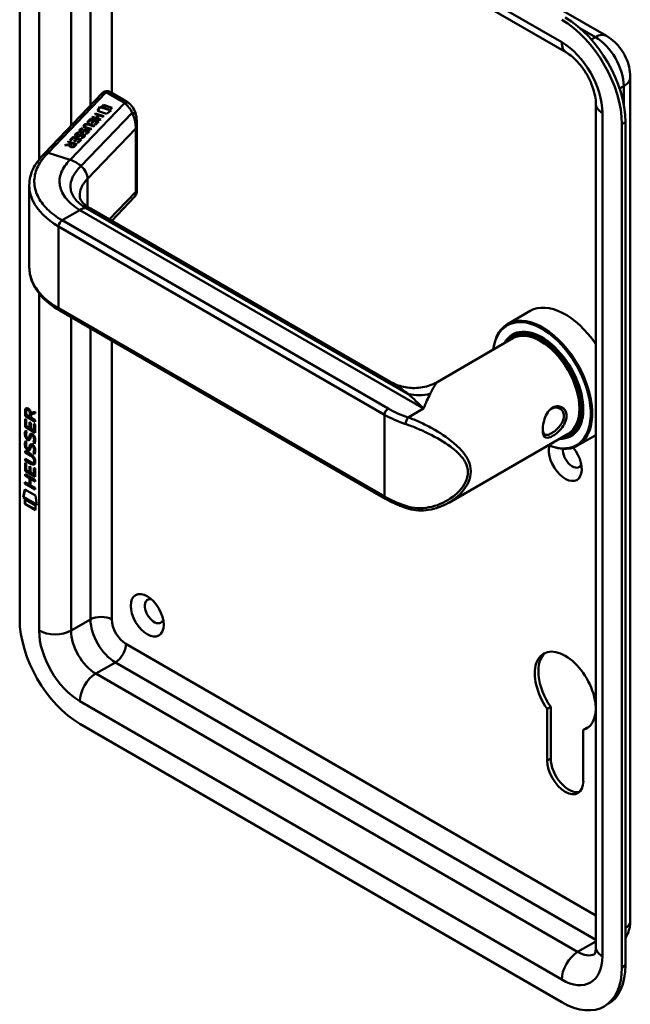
# Model space of a CAD drawing. Header units: millimetres. Extents: x 20 to 833, y 20 to 574.
# Tile 1 of 5: x 186 to 235, y 60 to 138. Entities that reach past the tile are written whole.
import ezdxf

# ---------------------------------------------------------------- set-up
doc = ezdxf.new("R2010")
doc.units = ezdxf.units.MM
doc.header["$LTSCALE"] = 2
doc.layers.add('Sichtbare Kanten(DIN)', color=7, linetype='Continuous', lineweight=50)
doc.layers.add('Sichtbare tangentiale Kanten(DIN)', color=7, linetype='Continuous', lineweight=50)

msp = doc.modelspace()

# ---------------------------------------------------------------- linework, layer by layer
at = {"layer": 'Sichtbare Kanten(DIN)'}
for p, q in [((194.55, 158.983), (233.017, 136.774)), ((186.155, 157.505), (186.155, 90.226)), ((191.336, 157.661), (229.803, 135.453)), ((234.907, 133.5), (234.907, 66.221)), ((188.139, 127.408), (192.748, 132.209)), ((194.559, 131.627), (193.412, 132.29)), ((192.688, 131.116), (192.835, 131.27)), ((192.692, 131.114), (192.835, 131.263)), ((192.835, 131.27), (193.534, 131.046)), ((192.835, 131.27), (192.835, 131.263)), ((192.835, 131.263), (193.529, 131.041)), ((232.155, 131.378), (232.155, 64.098)), ((192.156, 130.54), (192.204, 130.591)), ((192.449, 130.446), (192.156, 130.54)), ((192.161, 130.538), (192.204, 130.584)), ((192.204, 130.591), (192.871, 130.377)), ((192.204, 130.591), (192.204, 130.584)), ((192.204, 130.584), (192.866, 130.372)), ((192.248, 130.236), (192.449, 130.446)), ((192.248, 130.23), (192.449, 130.439)), ((192.533, 130.419), (192.331, 130.209)), ((192.373, 130.791), (192.544, 131.112)), ((193.074, 130.566), (192.373, 130.791)), ((192.376, 130.79), (192.544, 131.105)), ((192.449, 130.446), (192.449, 130.439)), ((192.822, 130.326), (192.533, 130.419)), ((192.544, 131.112), (193.457, 130.819)), ((192.544, 131.112), (192.544, 131.105)), ((192.544, 131.105), (193.45, 130.815)), ((193.387, 130.892), (192.688, 131.116)), ((193.457, 130.819), (193.074, 130.566)), ((193.534, 131.046), (193.387, 130.892)), ((191.393, 129.648), (191.392, 129.647)), ((191.541, 129.9), (191.803, 130.173)), ((191.622, 129.874), (191.541, 129.9)), ((191.546, 129.898), (191.803, 130.166)), ((191.835, 130.096), (191.622, 129.874)), ((192.088, 129.562), (191.698, 129.686)), ((191.753, 129.735), (192.137, 129.612)), ((191.753, 129.729), (192.132, 129.607)), ((191.803, 130.173), (192.469, 129.959)), ((191.803, 130.173), (191.803, 130.166)), ((191.803, 130.166), (192.465, 129.954)), ((192.05, 130.027), (191.835, 130.096)), ((191.862, 129.832), (192.05, 130.027)), ((191.944, 129.806), (191.862, 129.832)), ((191.867, 129.831), (192.05, 130.021)), ((191.906, 130.279), (191.954, 130.33)), ((192.572, 130.066), (191.906, 130.279)), ((191.91, 130.278), (191.954, 130.324)), ((192.131, 130.001), (191.944, 129.806)), ((191.954, 130.33), (192.248, 130.236)), ((191.954, 130.33), (191.954, 130.324)), ((191.954, 130.324), (192.248, 130.23)), ((192.05, 130.027), (192.05, 130.021)), ((192.129, 129.715), (192.339, 129.934)), ((192.21, 129.689), (192.129, 129.715)), ((192.339, 129.934), (192.131, 130.001)), ((192.134, 129.714), (192.339, 129.928)), ((192.469, 129.959), (192.21, 129.689)), ((192.248, 130.236), (192.248, 130.23)), ((192.331, 130.209), (192.621, 130.117)), ((192.331, 130.209), (192.331, 130.203)), ((192.331, 130.203), (192.616, 130.112)), ((192.339, 129.934), (192.339, 129.928)), ((192.621, 130.117), (192.572, 130.066)), ((192.871, 130.377), (192.822, 130.326)), ((195.504, 124.372), (195.504, 129.842)), ((234.238, 62.465), (234.238, 129.745)), ((234.521, 62.629), (234.521, 129.908)), ((190.675, 128.873), (190.675, 128.867)), ((190.815, 129.082), (190.815, 129.075)), ((190.91, 128.853), (190.91, 128.847)), ((190.947, 128.876), (190.947, 128.87)), ((191.004, 129.216), (191.004, 129.21)), ((191.059, 129.158), (191.062, 129.157)), ((191.059, 129.158), (191.059, 129.151)), ((191.059, 129.151), (191.062, 129.15)), ((191.12, 128.888), (191.116, 128.887)), ((191.141, 129.153), (191.141, 129.146)), ((191.144, 129.424), (191.144, 129.418)), ((191.239, 129.196), (191.239, 129.189)), ((191.268, 128.835), (191.268, 128.828)), ((191.276, 129.219), (191.276, 129.213)), ((191.359, 129.583), (191.359, 129.576)), ((191.47, 128.973), (191.404, 129.012)), ((191.449, 129.231), (191.445, 129.23)), ((191.838, 129.301), (191.454, 129.424)), ((191.497, 129.476), (191.886, 129.352)), ((191.497, 129.47), (191.882, 129.347)), ((191.596, 129.167), (191.597, 129.17)), ((191.596, 129.161), (191.597, 129.164)), ((191.598, 129.178), (191.598, 129.171)), ((191.886, 129.352), (191.838, 129.301)), ((192.137, 129.612), (192.088, 129.562)), ((189.748, 128.033), (189.805, 128.091)), ((190.129, 128.05), (189.748, 128.033)), ((189.755, 128.033), (189.805, 128.085)), ((189.805, 128.091), (190.169, 128.108)), ((189.805, 128.085), (190.169, 128.101)), ((189.805, 128.091), (189.805, 128.085)), ((190.012, 128.308), (190.062, 128.359)), ((190.279, 128.222), (190.012, 128.308)), ((190.017, 128.306), (190.062, 128.352)), ((190.062, 128.359), (190.728, 128.146)), ((190.062, 128.359), (190.062, 128.352)), ((190.062, 128.352), (190.723, 128.141)), ((190.129, 128.05), (190.129, 128.044)), ((190.153, 128.454), (190.415, 128.727)), ((190.234, 128.428), (190.153, 128.454)), ((190.158, 128.453), (190.415, 128.72)), ((190.169, 128.108), (190.279, 128.222)), ((190.169, 128.101), (190.279, 128.216)), ((190.169, 128.108), (190.169, 128.101)), ((190.447, 128.65), (190.234, 128.428)), ((190.36, 128.196), (190.245, 128.077)), ((190.279, 128.222), (190.279, 128.216)), ((190.597, 128.12), (190.36, 128.196)), ((190.415, 128.727), (191.081, 128.513)), ((190.415, 128.727), (190.415, 128.72)), ((190.415, 128.72), (191.076, 128.508)), ((190.661, 128.581), (190.447, 128.65)), ((190.474, 128.386), (190.661, 128.581)), ((190.556, 128.36), (190.474, 128.386)), ((190.479, 128.385), (190.661, 128.575)), ((190.483, 128.001), (190.597, 128.12)), ((190.483, 127.994), (190.597, 128.114)), ((190.743, 128.555), (190.556, 128.36)), ((190.728, 128.146), (190.558, 127.969)), ((190.597, 128.12), (190.597, 128.114)), ((190.661, 128.581), (190.661, 128.575)), ((190.73, 128.815), (190.733, 128.814)), ((190.73, 128.815), (190.73, 128.808)), ((190.73, 128.808), (190.733, 128.807)), ((190.741, 128.269), (190.951, 128.488)), ((190.822, 128.243), (190.741, 128.269)), ((190.951, 128.488), (190.743, 128.555)), ((190.746, 128.268), (190.951, 128.482)), ((190.811, 128.81), (190.811, 128.803)), ((191.081, 128.513), (190.822, 128.243)), ((190.951, 128.488), (190.951, 128.482)), ((191.141, 128.63), (191.075, 128.669)), ((191.267, 128.824), (191.268, 128.827)), ((191.267, 128.818), (191.268, 128.821)), ((190.215, 128.02), (190.215, 128.013)), ((186.924, 118.31), (186.924, 124.784)), ((195.335, 123.943), (193.499, 122.031)), ((215.738, 109.191), (191.805, 123.009)), ((215.371, 99.841), (189.349, 114.864)), ((226.913, 114.835), (225.102, 113.79)), ((225.533, 112.653), (219.527, 109.185)), ((225.659, 112.957), (225.489, 112.859)), ((186.583, 106.468), (186.584, 106.896)), ((186.626, 106.921), (186.584, 106.896)), ((186.626, 106.492), (186.626, 106.921)), ((186.77, 106.975), (186.727, 106.95)), ((186.626, 106.492), (186.583, 106.468)), ((187.392, 106), (186.583, 106.468)), ((186.583, 105.576), (186.583, 106.231)), ((186.583, 106.231), (186.682, 106.174)), ((186.625, 105.601), (186.625, 106.206)), ((187.392, 106.049), (186.626, 106.492)), ((186.682, 106.174), (186.681, 105.642)), ((186.682, 106.825), (186.682, 106.535)), ((186.682, 106.535), (186.97, 106.369)), ((186.97, 106.369), (186.97, 106.659)), ((187.012, 106.393), (186.97, 106.369)), ((187.012, 106.393), (187.013, 106.683)), ((187.054, 106.728), (187.392, 106.791)), ((187.392, 106.649), (187.069, 106.589)), ((187.112, 106.614), (187.069, 106.589)), ((187.069, 106.589), (187.069, 106.311)), ((187.069, 106.311), (187.392, 106.125)), ((187.392, 106.666), (187.112, 106.614)), ((187.392, 106.791), (187.392, 106.649)), ((187.392, 106.125), (187.392, 106)), ((186.625, 105.601), (186.583, 105.576)), ((187.391, 105.109), (186.583, 105.576)), ((187.391, 105.158), (186.625, 105.601)), ((186.631, 105.296), (186.727, 105.207)), ((186.681, 105.642), (186.934, 105.496)), ((186.934, 105.496), (186.935, 105.968)), ((186.977, 105.521), (186.934, 105.496)), ((186.935, 105.968), (187.033, 105.911)), ((186.977, 105.521), (186.977, 105.944)), ((187.033, 105.911), (187.033, 105.439)), ((187.033, 105.439), (187.293, 105.289)), ((187.293, 105.289), (187.293, 105.827)), ((187.293, 105.827), (187.392, 105.77)), ((187.335, 105.313), (187.293, 105.289)), ((187.335, 105.313), (187.335, 105.802)), ((187.392, 105.77), (187.391, 105.109)), ((186.687, 104.829), (186.689, 104.822)), ((186.911, 104.699), (186.869, 104.675)), ((186.914, 104.701), (186.871, 104.676)), ((186.88, 104.685), (186.883, 104.689)), ((186.923, 104.709), (186.926, 104.713)), ((187.146, 104.918), (187.103, 104.894)), ((187.177, 104.882), (187.173, 104.884)), ((187.219, 104.906), (187.177, 104.882)), ((187.219, 104.906), (187.216, 104.908)), ((229.933, 105.032), (220.408, 99.532)), ((230.259, 104.989), (230.089, 104.891)), ((232.155, 104.929), (230.702, 104.09)), ((186.631, 104.464), (186.726, 104.376)), ((186.686, 103.997), (186.688, 103.99)), ((186.911, 103.868), (186.868, 103.843)), ((186.913, 103.87), (186.871, 103.845)), ((186.88, 103.854), (186.883, 103.857)), ((186.922, 103.878), (186.925, 103.882)), ((187.145, 104.087), (187.102, 104.062)), ((187.176, 104.05), (187.173, 104.052)), ((187.219, 104.075), (187.176, 104.05)), ((187.219, 104.075), (187.215, 104.077)), ((187.273, 104.358), (187.231, 104.333)), ((186.581, 103.543), (186.581, 103.666)), ((186.581, 103.666), (187.047, 103.397)), ((186.624, 103.568), (186.581, 103.543)), ((187.053, 103.27), (186.581, 103.543)), ((186.581, 102.912), (186.581, 103.035)), ((186.581, 103.035), (187.053, 102.762)), ((186.623, 102.936), (186.581, 102.912)), ((187.046, 102.642), (186.581, 102.912)), ((186.623, 102.936), (186.623, 103.01)), ((187.089, 102.667), (186.623, 102.936)), ((186.624, 103.568), (186.624, 103.642)), ((187.096, 103.295), (186.624, 103.568)), ((187.273, 103.526), (187.23, 103.502)), ((186.58, 102.071), (186.581, 102.725)), ((186.581, 102.725), (186.679, 102.668)), ((186.623, 102.095), (186.623, 102.701)), ((186.679, 102.668), (186.679, 102.137)), ((186.679, 102.137), (186.932, 101.991)), ((186.932, 101.991), (186.932, 102.463)), ((186.932, 102.463), (187.031, 102.406)), ((186.974, 102.015), (186.975, 102.438)), ((187.031, 102.406), (187.03, 101.934)), ((187.29, 102.746), (187.248, 102.721)), ((187.29, 101.783), (187.291, 102.321)), ((187.291, 102.321), (187.389, 102.264)), ((187.302, 102.87), (187.302, 102.873)), ((187.333, 101.808), (187.333, 102.297)), ((187.345, 102.895), (187.345, 102.898)), ((187.389, 102.264), (187.389, 101.603)), ((186.623, 102.095), (186.58, 102.071)), ((187.389, 101.603), (186.58, 102.071)), ((186.58, 101.689), (186.58, 101.812)), ((186.58, 101.812), (187.388, 101.344)), ((186.622, 101.713), (186.58, 101.689)), ((186.931, 101.486), (186.58, 101.689)), ((186.622, 101.713), (186.622, 101.787)), ((186.974, 101.51), (186.622, 101.713)), ((187.389, 101.652), (186.623, 102.095)), ((186.974, 101.51), (186.931, 101.486)), ((186.931, 100.977), (186.931, 101.486)), ((186.974, 102.015), (186.932, 101.991)), ((186.973, 101.002), (186.974, 101.51)), ((187.03, 101.934), (187.29, 101.783)), ((187.074, 101.452), (187.032, 101.427)), ((187.388, 101.221), (187.032, 101.427)), ((187.032, 101.427), (187.032, 100.919)), ((187.388, 101.27), (187.074, 101.452)), ((187.333, 101.808), (187.29, 101.783)), ((187.388, 101.344), (187.388, 101.221)), ((186.429, 99.976), (186.559, 100.597)), ((186.471, 100), (186.592, 100.578)), ((186.559, 100.597), (187.409, 100.106)), ((186.579, 101.057), (186.579, 101.18)), ((186.579, 101.18), (186.931, 100.977)), ((186.622, 101.082), (186.579, 101.057)), ((187.388, 100.59), (186.579, 101.057)), ((186.622, 101.082), (186.622, 101.156)), ((187.388, 100.639), (186.622, 101.082)), ((186.973, 101.002), (186.931, 100.977)), ((187.032, 100.919), (187.388, 100.713)), ((187.388, 100.713), (187.388, 100.59)), ((186.471, 100), (186.429, 99.976)), ((187.536, 99.335), (186.429, 99.976)), ((187.527, 99.39), (186.471, 100)), ((186.559, 99.435), (186.559, 99.807)), ((186.559, 99.807), (187.407, 99.317)), ((186.601, 99.459), (186.601, 99.783)), ((187.409, 100.106), (187.536, 99.335)), ((186.601, 99.459), (186.559, 99.435)), ((187.406, 98.944), (186.559, 99.435)), ((187.406, 98.993), (186.601, 99.459)), ((187.407, 99.317), (187.406, 98.944)), ((228.27, 83.082), (228.553, 83.245)), ((228.27, 78.975), (228.27, 83.082)), ((228.553, 83.245), (228.553, 79.138)), ((190.963, 81.898), (229.43, 59.689)), ((231.155, 81.416), (231.438, 81.58)), ((231.155, 81.416), (231.155, 77.309))]:
    msp.add_line(p, q, dxfattribs=at)
for centre, major_axis, ratio, start_param, end_param in [((229.43, 132.521), (-3.4, 5.889), 0.57735, 3.926991, 5.497787), ((229.713, 132.684), (-3.4, 5.889), 0.57735, 3.926991, 5.497787), ((193.212, 131.712), (-0.076, -0.62), 0.711531, 2.84759, 2.850396), ((192.949, 129.769), (-1.686, -0.2), 0.222773, 6.018982, 6.737446), ((192.949, 129.762), (-1.686, -0.2), 0.222773, 6.018982, 6.248126), ((192.039, 128.82), (-0.7, 0.879), 0.508563, 5.632274, 6.350614), ((192.039, 128.814), (-0.7, 0.879), 0.508563, 5.632274, 6.350614), ((194.3, 125.229), (-2.871, 4.449), 0.191984, 6.053706, 6.328639), ((191.102, 128.993), (0.425, 0.134), 0.323145, 3.032844, 3.554231), ((191.102, 128.986), (0.425, 0.134), 0.323145, 3.032844, 3.554231), ((191.431, 129.336), (-0.424, -0.134), 0.323385, 6.174461, 6.696153), ((191.431, 129.329), (-0.424, -0.134), 0.323385, 6.174461, 6.696153), ((191.131, 128.881), (0.0415, 0.0104), 0.237853, 1.45827, 1.766348), ((190.991, 128.773), (0.276, 0.072), 0.366407, 6.119353, 6.579647), ((191.46, 129.224), (-0.0415, -0.0104), 0.237853, 4.599863, 4.907941), ((191.317, 129.115), (-0.279, -0.072), 0.364474, 2.978881, 3.436713), ((190.848, 128.816), (-0.747, -0.376), 0.181536, 2.935109, 2.99425), ((190.848, 128.809), (-0.747, -0.376), 0.181536, 2.935109, 2.99425), ((191.317, 129.109), (-0.279, -0.072), 0.364474, 2.978881, 3.047498), ((190.643, 128.1), (-0.518, -0.093), 0.376472, 6.070506, 6.901313), ((190.57, 128.5), (0.695, 0.349), 0.189659, 6.06821, 6.129169), ((190.57, 128.493), (0.695, 0.349), 0.189659, 6.06821, 6.129169), ((190.991, 128.766), (0.276, 0.072), 0.366407, 6.119353, 6.188348), ((190.643, 128.093), (-0.518, -0.093), 0.376472, 6.070506, 6.199543), ((190.307, 128.193), (-0.151, 0.213), 0.804515, 2.32247, 3.295215), ((190.307, 128.186), (0.151, -0.213), 0.804515, 5.464063, 6.436807), ((229.713, 109.985), (-2.8, 4.85), 0.57735, 4.83304, 6.283185), ((227.902, 108.94), (2.8, -4.85), 0.57735, 5.616239, 10.091724), ((227.846, 108.908), (-2.76, 4.78), 0.57735, 2.493276, 6.931502), ((227.846, 108.908), (2.34, -4.053), 0.57735, 5.935521, 9.772443), ((227.789, 108.875), (2.3, -3.984), 0.57735, 5.987222, 9.720741), ((227.733, 108.842), (-2.26, 3.914), 0.57735, 2.910651, 6.514127), ((227.874, 108.924), (-2.32, 4.018), 0.57735, 5.502088, 6.538938), ((227.733, 108.842), (-2.2, 3.811), 0.57735, 3.141593, 6.283185), ((227.959, 108.973), (-2.3, 3.984), 0.57735, 6.063133, 6.283185), ((228.016, 109.006), (-2.32, 4.018), 0.57735, 0.030483, 0.137203), ((187.016, 106.38), (0.285, -0.572), 0.301873, 2.712845, 3.68559), ((187.058, 106.405), (0.285, -0.572), 0.301873, 2.712845, 3.160061), ((186.622, 106.581), (-0.033, -0.522), 0.855294, 1.909162, 2.739969), ((227.874, 108.924), (2.32, -4.018), 0.57735, 6.027433, 7.064282), ((229.43, 109.822), (1.91, -3.308), 0.57735, 5.557323, 5.557337), ((229.486, 109.855), (-1.8, 3.118), 0.57735, 2.46259, 2.462629), ((229.43, 109.822), (1.91, -3.308), 0.57735, 5.639967, 5.640049), ((228.016, 109.006), (1.95, -3.377), 0.57735, 6.020568, 6.020679), ((228.072, 109.038), (1.91, -3.308), 0.57735, 6.045513, 6.045823), ((227.959, 108.973), (2.3, -3.984), 0.57735, 0, 0.220052), ((187.045, 105.638), (0.278, 0.917), 0.281235, 2.669751, 2.730711), ((186.898, 104.966), (0.059, 0.299), 0.72217, 2.211263, 2.671556), ((186.864, 104.702), (0.0248, 0.0325), 0.583914, 4.30859, 4.616668), ((186.906, 104.727), (0.0248, 0.0325), 0.583914, 4.30859, 4.616668), ((186.99, 104.438), (0.145, 0.462), 0.615043, 5.609575, 6.130963), ((187.033, 104.463), (0.145, 0.462), 0.615043, 5.609575, 6.130963), ((227.733, 108.842), (-2.26, 3.914), 0.57735, 2.422781, 2.422828), ((227.789, 108.875), (2.3, -3.984), 0.57735, 5.546127, 5.546169), ((227.846, 108.908), (2.34, -4.053), 0.57735, 5.528421, 5.52846), ((227.789, 108.875), (2.3, -3.984), 0.57735, 5.735239, 5.735263), ((227.733, 108.842), (-2.26, 3.914), 0.57735, 2.624615, 2.624676), ((227.733, 108.842), (-2.2, 3.811), 0.57735, 2.677722, 2.67787), ((228.016, 109.006), (-2.32, 4.018), 0.57735, 2.582839, 2.582925), ((228.016, 109.006), (2.32, -4.018), 0.57735, 6.145982, 6.252702), ((187.069, 104.873), (0.304, 0.982), 0.270347, 2.690551, 2.749692), ((186.899, 104.136), (0.062, 0.301), 0.723088, 2.219923, 2.677754), ((186.863, 103.871), (0.0248, 0.0325), 0.583914, 4.30859, 4.616668), ((186.906, 103.896), (0.0248, 0.0325), 0.583914, 4.30859, 4.616668), ((186.99, 103.608), (0.145, 0.462), 0.615351, 5.608827, 6.13052), ((187.032, 103.632), (0.145, 0.462), 0.615351, 5.608827, 6.13052), ((229.713, 102.963), (0.93, -1.611), 0.57735, 3.6589, 8.138452), ((230.278, 103.29), (0.53, -0.918), 0.57735, 3.796235, 6.739089), ((185.966, 102.495), (1.39, 0.562), 0.642557, 6.029314, 6.747778), ((185.967, 104.795), (1.354, -2.201), 0.216413, 5.902022, 6.620361), ((180.674, 113.175), (6.576, -10.453), 0.079405, 6.133619, 6.408552), ((186.01, 104.819), (1.354, -2.201), 0.216413, 5.902022, 6.233391), ((180.717, 113.2), (6.576, -10.453), 0.079405, 6.280171, 6.408552), ((217.174, 99.48), (-0.125, -0.38), 0.405066, 0, 0.002655), ((196.903, 90.879), (-0.53, 0.918), 0.57735, 5.827281, 9.880682), ((190.963, 87.45), (3.4, -5.889), 0.57735, 3.926991, 5.497787), ((229.713, 84.511), (-1.72, 2.979), 0.57735, 2.991003, 8.004571), ((229.995, 84.674), (-1.72, 2.979), 0.57735, 0.082315, 1.721386), ((229.995, 84.674), (1.72, -2.979), 0.57735, 6.132596, 6.200871), ((229.713, 78.142), (1.02, -1.767), 0.57735, 3.926991, 7.068583), ((229.995, 78.305), (1.02, -1.767), 0.57735, 3.926991, 6.144089), ((229.43, 65.241), (3.4, -5.889), 0.57735, 5.497787, 7.068583), ((229.713, 65.405), (3.4, -5.889), 0.57735, 0, 0.785398)]:
    msp.add_ellipse(centre, major_axis=major_axis, ratio=ratio, start_param=start_param, end_param=end_param, dxfattribs=at)
msp.add_ellipse((196.337, 90.553), major_axis=(-0.93, 1.611), ratio=0.57735, dxfattribs=at)
for points, knots in [([(233.017, 136.774), (233.262, 136.632), (233.474, 136.467), (233.854, 136.105), (234.021, 135.908), (234.317, 135.49), (234.445, 135.268), (234.659, 134.803), (234.746, 134.56), (234.87, 134.05), (234.907, 133.783), (234.907, 133.5)], [4.712389, 4.712389, 4.712389, 4.712389, 5.026548, 5.026548, 5.340708, 5.340708, 5.654867, 5.654867, 5.969026, 5.969026, 6.283185, 6.283185, 6.283185, 6.283185]), ([(229.803, 135.453), (229.95, 135.367), (230.116, 135.251), (230.468, 134.952), (230.654, 134.765), (231.022, 134.331), (231.202, 134.082), (231.528, 133.55), (231.673, 133.266), (231.906, 132.704), (231.996, 132.426), (232.114, 131.917), (232.145, 131.686), (232.155, 131.45), (232.155, 131.413), (232.155, 131.378)], [4.712389, 4.712389, 4.712389, 4.712389, 4.945101, 4.945101, 5.193081, 5.193081, 5.453577, 5.453577, 5.719578, 5.719578, 5.982715, 5.982715, 6.234734, 6.234734, 6.283185, 6.283185, 6.283185, 6.283185]), ([(192.87, 132.304), (192.862, 132.299), (192.854, 132.294), (192.837, 132.283), (192.829, 132.278), (192.813, 132.266), (192.805, 132.26), (192.788, 132.246), (192.78, 132.239), (192.764, 132.225), (192.756, 132.217), (192.748, 132.209)], [3.1415927, 3.1415927, 3.1415927, 3.1415927, 3.1974432, 3.1974432, 3.2532937, 3.2532937, 3.3091443, 3.3091443, 3.3649948, 3.3649948, 3.4208453, 3.4208453, 3.4208453, 3.4208453]), ([(192.877, 132.307), (192.913, 132.328), (192.952, 132.343), (193.04, 132.366), (193.088, 132.372), (193.195, 132.369), (193.253, 132.358), (193.338, 132.327), (193.368, 132.313), (193.397, 132.298)], [0.0018129, 0.0018129, 0.0018129, 0.0018129, 0.0333104, 0.0333104, 0.0701392, 0.0701392, 0.1137283, 0.1137283, 0.13856, 0.13856, 0.13856, 0.13856]), ([(194.903, 131.388), (194.882, 131.406), (194.861, 131.423), (194.817, 131.457), (194.794, 131.474), (194.749, 131.506), (194.726, 131.522), (194.68, 131.554), (194.656, 131.569), (194.608, 131.599), (194.584, 131.613), (194.559, 131.627)], [1.3871415, 1.3871415, 1.3871415, 1.3871415, 1.4238724, 1.4238724, 1.4606034, 1.4606034, 1.4973344, 1.4973344, 1.5340654, 1.5340654, 1.5707963, 1.5707963, 1.5707963, 1.5707963]), ([(194.901, 131.389), (195.028, 131.282), (195.136, 131.151), (195.314, 130.854), (195.383, 130.685), (195.435, 130.485), (195.441, 130.46), (195.447, 130.436)], [0, 0, 0, 0, 0.1398364, 0.1398364, 0.2900892, 0.2900892, 0.3112069, 0.3112069, 0.3112069, 0.3112069]), ([(191.497, 129.476), (191.462, 129.488), (191.427, 129.502), (191.387, 129.529), (191.376, 129.54), (191.361, 129.563), (191.358, 129.575), (191.36, 129.601), (191.367, 129.614), (191.38, 129.634), (191.386, 129.64), (191.392, 129.647)], [0, 0, 0, 0, 0.03013076, 0.03013076, 0.04643109, 0.04643109, 0.06207275, 0.06207275, 0.07997439, 0.07997439, 0.08929735, 0.08929735, 0.08929735, 0.08929735]), ([(191.359, 129.576), (191.359, 129.566), (191.362, 129.555), (191.376, 129.534), (191.387, 129.523), (191.427, 129.495), (191.462, 129.481), (191.497, 129.47)], [-0.06012294, -0.06012294, -0.06012294, -0.06012294, -0.04643109, -0.04643109, -0.03013076, -0.03013076, 0, 0, 0, 0]), ([(186.923, 124.846), (186.923, 125.34), (187.053, 125.84), (187.501, 126.697), (187.815, 127.071), (188.138, 127.407)], [0, 0, 0, 0, 0.585628, 0.585628, 1.08441, 1.08441, 1.08441, 1.08441]), ([(195.504, 124.372), (195.504, 124.358), (195.503, 124.341), (195.501, 124.306), (195.498, 124.286), (195.491, 124.239), (195.484, 124.21), (195.461, 124.135), (195.44, 124.089), (195.395, 124.017), (195.374, 123.988), (195.35, 123.961)], [0.0000336, 0.0000336, 0.0000336, 0.0000336, 0.0155422, 0.0155422, 0.0309442, 0.0309442, 0.0536689, 0.0536689, 0.090948, 0.090948, 0.1178547, 0.1178547, 0.1178547, 0.1178547]), ([(190.948, 124.038), (190.951, 123.854), (190.984, 123.736), (191.214, 123.455), (191.302, 123.367), (191.519, 123.189), (191.653, 123.097), (191.806, 123.008)], [0, 0, 0, 0, 0.4785018, 0.4785018, 0.6584051, 0.6584051, 0.8461037, 0.8461037, 0.8461037, 0.8461037]), ([(189.35, 114.864), (188.729, 115.223), (188.198, 115.649), (187.393, 116.596), (187.112, 117.133), (186.946, 117.891), (186.923, 118.104), (186.923, 118.317)], [0, 0, 0, 0, 0.647501, 0.647501, 1.304525, 1.304525, 1.557864, 1.557864, 1.557864, 1.557864]), ([(215.736, 109.192), (216.058, 109.006), (216.423, 108.862), (217.19, 108.689), (217.602, 108.663), (218.427, 108.741), (218.848, 108.856), (219.327, 109.076), (219.427, 109.128), (219.523, 109.183)], [0, 0, 0, 0, 0.30441, 0.30441, 0.622377, 0.622377, 0.959057, 0.959057, 1.0517, 1.0517, 1.0517, 1.0517]), ([(228.704, 107.131), (228.561, 107.049), (228.299, 106.788), (228.039, 106.226), (227.908, 105.613), (227.908, 104.905), (228.169, 104.624), (228.692, 104.828), (229.316, 105.284), (229.826, 106.013), (229.824, 106.676), (229.678, 106.949), (229.365, 107.262), (228.99, 107.295), (228.704, 107.131), (228.704, 107.131), (228.704, 107.131), (228.704, 107.131)], [-2.115041, -2.115041, -2.115041, -2.115041, -1.963993, -1.812917, -1.66184, -1.510764, -1.208611, -1.057535, -0.906458, -0.604306, -0.453229, -0.339922, -0.302153, 0, 0, 0, 0.000028, 0.000028, 0.000028, 0.000028]), ([(228.604, 107.033), (228.605, 107.033), (228.605, 107.033), (228.605, 107.033), (228.86, 107.179), (229.161, 107.154), (229.363, 106.992), (229.388, 106.972), (229.412, 106.949), (229.434, 106.925), (229.5, 106.853), (229.549, 106.764), (229.578, 106.665), (229.617, 106.533), (229.617, 106.38), (229.579, 106.226), (229.502, 105.918), (229.269, 105.605), (229.005, 105.367), (228.873, 105.248), (228.733, 105.147), (228.605, 105.073), (228.477, 104.999), (228.361, 104.953), (228.265, 104.94), (228.074, 104.915), (227.962, 105.029), (227.925, 105.271), (227.92, 105.303), (227.916, 105.338), (227.914, 105.374)], [2.115041, 2.115041, 2.115041, 2.115041, 2.11507, 2.11507, 2.11507, 2.417222, 2.417222, 2.417222, 2.454991, 2.454991, 2.454991, 2.568299, 2.568299, 2.568299, 2.719375, 2.719375, 2.719375, 3.021528, 3.021528, 3.021528, 3.172604, 3.172604, 3.172604, 3.323681, 3.323681, 3.323681, 3.625833, 3.625833, 3.625833, 3.666448, 3.666448, 3.666448, 3.666448]), ([(187.302, 102.873), (187.302, 102.888), (187.302, 102.904), (187.297, 102.951), (187.291, 102.983), (187.27, 103.045), (187.257, 103.072), (187.223, 103.126), (187.203, 103.151), (187.141, 103.214), (187.096, 103.245), (187.053, 103.27)], [-0.133946, -0.133946, -0.133946, -0.133946, -0.1199616, -0.1199616, -0.0931091, -0.0931091, -0.0696466, -0.0696466, -0.0451961, -0.0451961, 0, 0, 0, 0]), ([(187.345, 102.898), (187.345, 102.913), (187.344, 102.929), (187.34, 102.975), (187.333, 103.008), (187.312, 103.069), (187.299, 103.097), (187.265, 103.151), (187.245, 103.176), (187.184, 103.238), (187.139, 103.27), (187.096, 103.295)], [-0.133946, -0.133946, -0.133946, -0.133946, -0.1199616, -0.1199616, -0.0931091, -0.0931091, -0.0696466, -0.0696466, -0.0451961, -0.0451961, 0, 0, 0, 0]), ([(217.049, 99.1), (216.927, 99.141), (216.807, 99.183), (216.571, 99.271), (216.454, 99.316), (216.226, 99.412), (216.113, 99.461), (215.893, 99.564), (215.786, 99.617), (215.574, 99.726), (215.471, 99.783), (215.371, 99.841)], [1.3045023, 1.3045023, 1.3045023, 1.3045023, 1.3577611, 1.3577611, 1.4110199, 1.4110199, 1.4642787, 1.4642787, 1.5175375, 1.5175375, 1.5707963, 1.5707963, 1.5707963, 1.5707963]), ([(220.402, 99.53), (219.908, 99.245), (219.354, 99.044), (218.271, 98.884), (217.726, 98.909), (217.16, 99.065), (217.104, 99.082), (217.049, 99.1)], [0, 0, 0, 0, 0.4643615, 0.4643615, 0.8926705, 0.8926705, 0.9393558, 0.9393558, 0.9393558, 0.9393558]), ([(234.907, 66.221), (234.907, 66.08), (234.897, 65.934), (234.853, 65.634), (234.817, 65.48), (234.712, 65.165), (234.641, 65.005), (234.539, 64.833), (234.53, 64.818), (234.521, 64.803)], [6.2831853, 6.2831853, 6.2831853, 6.2831853, 6.4402649, 6.4402649, 6.5973446, 6.5973446, 6.7544242, 6.7544242, 6.7690892, 6.7690892, 6.7690892, 6.7690892]), ([(232.155, 64.098), (232.155, 63.983), (232.147, 63.882), (232.122, 63.716), (232.106, 63.65), (232.074, 63.556), (232.059, 63.528), (232.048, 63.509), (232.046, 63.506), (232.046, 63.506)], [0, 0, 0, 0, 0.1570796, 0.1570796, 0.3141593, 0.3141593, 0.4712389, 0.4712389, 0.5456013, 0.5456013, 0.5456013, 0.5456013])]:
    msp.add_open_spline(points, degree=3, knots=knots, dxfattribs=at)
for points in [[(195.448, 130.43), (195.489, 130.247), (195.503, 130.05), (195.504, 129.846)], [(195.504, 129.842), (195.504, 129.843), (195.504, 129.845), (195.504, 129.846)], [(190.584, 128.865), (190.581, 128.897), (190.597, 128.931), (190.632, 128.967)], [(190.583, 128.868), (190.585, 128.897), (190.6, 128.928), (190.632, 128.96)], [(190.713, 128.757), (190.641, 128.773), (190.588, 128.807), (190.584, 128.865)], [(190.632, 128.967), (190.643, 128.978), (190.655, 128.989), (190.67, 129.002)], [(190.632, 128.96), (190.643, 128.972), (190.655, 128.983), (190.67, 128.995)], [(190.67, 129.002), (190.719, 129.044), (190.799, 129.077), (190.815, 129.082)], [(190.67, 128.995), (190.719, 129.037), (190.799, 129.07), (190.815, 129.075)], [(190.77, 128.986), (190.711, 128.946), (190.676, 128.909), (190.675, 128.874)], [(190.89, 129.042), (190.89, 129.042), (190.821, 129.02), (190.77, 128.986)], [(190.811, 128.81), (190.839, 128.816), (190.871, 128.83), (190.91, 128.853)], [(190.811, 128.803), (190.839, 128.81), (190.871, 128.824), (190.91, 128.847)], [(190.815, 129.082), (190.819, 129.079), (190.89, 129.042), (190.89, 129.042)], [(190.815, 129.075), (190.818, 129.073), (190.864, 129.049), (190.882, 129.04)], [(190.91, 128.853), (190.915, 128.857), (190.946, 128.876), (190.947, 128.876)], [(190.91, 128.847), (190.915, 128.85), (190.946, 128.869), (190.947, 128.87)], [(190.913, 129.207), (190.911, 129.24), (190.926, 129.274), (190.961, 129.31)], [(190.913, 129.211), (190.914, 129.24), (190.93, 129.271), (190.961, 129.303)], [(191.042, 129.1), (190.97, 129.116), (190.917, 129.15), (190.913, 129.207)], [(190.947, 128.876), (190.99, 128.904), (191.026, 128.922), (191.062, 128.935)], [(190.947, 128.87), (190.99, 128.898), (191.026, 128.916), (191.062, 128.928)], [(190.961, 129.31), (190.972, 129.321), (190.985, 129.332), (190.999, 129.344)], [(190.961, 129.303), (190.972, 129.315), (190.985, 129.326), (190.999, 129.338)], [(190.999, 129.344), (191.049, 129.387), (191.128, 129.419), (191.144, 129.424)], [(190.999, 129.338), (191.049, 129.38), (191.128, 129.413), (191.144, 129.418)], [(191.1, 129.329), (191.04, 129.289), (191.005, 129.252), (191.004, 129.217)], [(191.116, 128.887), (191.085, 128.877), (191.051, 128.86), (191.006, 128.831)], [(191.163, 129.097), (191.127, 129.089), (191.087, 129.089), (191.042, 129.1)], [(191.062, 129.157), (191.091, 129.148), (191.112, 129.147), (191.141, 129.153)], [(191.062, 129.15), (191.091, 129.141), (191.112, 129.14), (191.141, 129.146)], [(191.062, 128.935), (191.116, 128.955), (191.182, 128.961), (191.255, 128.937)], [(191.062, 128.928), (191.116, 128.948), (191.182, 128.955), (191.255, 128.931)], [(191.219, 129.385), (191.219, 129.385), (191.15, 129.363), (191.1, 129.329)], [(191.247, 128.871), (191.221, 128.89), (191.172, 128.899), (191.133, 128.892)], [(191.141, 129.153), (191.169, 129.159), (191.201, 129.173), (191.239, 129.196)], [(191.141, 129.146), (191.169, 129.153), (191.201, 129.167), (191.239, 129.189)], [(191.144, 129.424), (191.148, 129.422), (191.219, 129.385), (191.219, 129.385)], [(191.144, 129.418), (191.147, 129.416), (191.193, 129.392), (191.211, 129.383)], [(191.336, 129.174), (191.269, 129.13), (191.217, 129.109), (191.163, 129.097)], [(191.239, 129.196), (191.245, 129.199), (191.275, 129.219), (191.276, 129.219)], [(191.239, 129.189), (191.245, 129.193), (191.275, 129.212), (191.276, 129.213)], [(191.255, 128.937), (191.279, 128.93), (191.283, 128.927), (191.29, 128.924)], [(191.255, 128.931), (191.279, 128.923), (191.283, 128.921), (191.29, 128.917)], [(191.276, 129.219), (191.32, 129.247), (191.355, 129.265), (191.391, 129.278)], [(191.276, 129.213), (191.32, 129.241), (191.355, 129.258), (191.391, 129.271)], [(191.29, 128.924), (191.338, 128.903), (191.372, 128.866), (191.361, 128.82)], [(191.29, 128.917), (191.33, 128.9), (191.361, 128.871), (191.363, 128.835)], [(191.445, 129.23), (191.415, 129.22), (191.38, 129.202), (191.336, 129.174)], [(191.391, 129.278), (191.445, 129.298), (191.511, 129.304), (191.585, 129.28)], [(191.391, 129.271), (191.445, 129.291), (191.511, 129.298), (191.585, 129.274)], [(191.404, 129.012), (191.404, 129.012), (191.474, 129.047), (191.5, 129.063)], [(191.41, 129.008), (191.428, 129.017), (191.479, 129.043), (191.5, 129.056)], [(191.577, 129.214), (191.55, 129.233), (191.501, 129.242), (191.462, 129.235)], [(191.507, 128.989), (191.496, 128.984), (191.47, 128.973), (191.47, 128.973)], [(191.5, 129.063), (191.548, 129.092), (191.578, 129.122), (191.593, 129.155)], [(191.5, 129.056), (191.548, 129.086), (191.578, 129.115), (191.593, 129.149)], [(191.605, 129.049), (191.582, 129.032), (191.546, 129.007), (191.507, 128.989)], [(191.585, 129.28), (191.608, 129.272), (191.612, 129.27), (191.619, 129.267)], [(191.585, 129.274), (191.608, 129.266), (191.612, 129.264), (191.619, 129.26)], [(191.69, 129.163), (191.68, 129.124), (191.657, 129.09), (191.605, 129.049)], [(191.619, 129.267), (191.667, 129.246), (191.702, 129.209), (191.69, 129.163)], [(191.619, 129.26), (191.659, 129.243), (191.69, 129.214), (191.692, 129.178)], [(190.245, 128.077), (190.21, 128.04), (190.188, 127.99), (190.285, 127.959)], [(190.834, 128.754), (190.798, 128.747), (190.758, 128.747), (190.713, 128.757)], [(190.733, 128.814), (190.761, 128.805), (190.783, 128.804), (190.811, 128.81)], [(190.733, 128.807), (190.761, 128.798), (190.783, 128.797), (190.811, 128.803)], [(191.006, 128.831), (190.939, 128.787), (190.888, 128.767), (190.834, 128.754)], [(191.075, 128.669), (191.075, 128.669), (191.145, 128.704), (191.171, 128.72)], [(191.081, 128.666), (191.099, 128.674), (191.15, 128.7), (191.171, 128.714)], [(191.178, 128.646), (191.167, 128.641), (191.141, 128.63), (191.141, 128.63)], [(191.171, 128.72), (191.219, 128.749), (191.249, 128.779), (191.263, 128.813)], [(191.171, 128.714), (191.219, 128.743), (191.249, 128.773), (191.263, 128.806)], [(191.275, 128.706), (191.253, 128.689), (191.217, 128.664), (191.178, 128.646)], [(191.361, 128.82), (191.351, 128.781), (191.327, 128.748), (191.275, 128.706)], [(190.215, 128.013), (190.215, 127.991), (190.233, 127.969), (190.285, 127.952)], [(190.558, 127.969), (190.498, 127.91), (190.384, 127.865), (190.241, 127.911)], [(186.924, 124.846), (186.924, 124.845), (186.924, 124.843), (186.924, 124.842)], [(195.336, 123.944), (195.336, 123.944), (195.335, 123.944), (195.335, 123.943)], [(219.527, 109.185), (219.527, 109.185), (219.527, 109.185), (219.527, 109.185)], [(186.584, 106.896), (186.588, 107.038), (186.654, 107.151), (186.827, 107.051)], [(186.626, 106.921), (186.628, 106.989), (186.644, 107.051), (186.68, 107.085)], [(186.97, 106.659), (186.97, 106.748), (186.946, 106.868), (186.828, 106.936)], [(187.013, 106.683), (187.013, 106.772), (186.988, 106.893), (186.871, 106.961)], [(228.429, 106.899), (228.484, 106.952), (228.543, 106.997), (228.604, 107.033)], [(186.611, 105.256), (186.617, 105.269), (186.631, 105.296), (186.631, 105.296)], [(186.617, 105.132), (186.622, 105.173), (186.633, 105.232), (186.652, 105.277)], [(186.596, 104.833), (186.571, 104.926), (186.562, 105.007), (186.574, 105.108)], [(186.574, 105.108), (186.579, 105.15), (186.591, 105.211), (186.611, 105.256)], [(186.754, 104.591), (186.691, 104.638), (186.626, 104.723), (186.596, 104.833)], [(186.639, 104.857), (186.613, 104.951), (186.605, 105.032), (186.617, 105.132)], [(186.797, 104.616), (186.734, 104.663), (186.669, 104.748), (186.639, 104.857)], [(186.683, 105.081), (186.665, 105.009), (186.663, 104.937), (186.68, 104.857)], [(186.727, 105.207), (186.727, 105.207), (186.693, 105.12), (186.683, 105.081)], [(186.747, 104.719), (186.788, 104.675), (186.842, 104.656), (186.871, 104.676)], [(186.798, 104.562), (186.77, 104.579), (186.764, 104.584), (186.754, 104.591)], [(186.841, 104.586), (186.812, 104.603), (186.806, 104.609), (186.797, 104.616)], [(186.976, 104.578), (186.943, 104.528), (186.888, 104.508), (186.798, 104.562)], [(186.959, 104.557), (186.929, 104.55), (186.89, 104.557), (186.841, 104.586)], [(186.883, 104.689), (186.903, 104.713), (186.919, 104.757), (186.934, 104.828)], [(186.911, 104.699), (186.912, 104.7), (186.913, 104.7), (186.914, 104.701)], [(186.926, 104.713), (186.945, 104.738), (186.961, 104.782), (186.977, 104.853)], [(186.934, 104.828), (186.958, 104.935), (186.987, 104.987), (187.027, 105.019)], [(187.03, 104.724), (187.015, 104.654), (186.997, 104.611), (186.976, 104.578)], [(186.977, 104.853), (186.998, 104.949), (187.024, 105.001), (187.058, 105.034)], [(187.027, 105.019), (187.053, 105.04), (187.09, 105.042), (187.141, 105.021)], [(187.044, 104.781), (187.042, 104.772), (187.031, 104.725), (187.03, 104.724)], [(187.097, 104.889), (187.077, 104.872), (187.06, 104.837), (187.044, 104.781)], [(187.173, 104.884), (187.139, 104.903), (187.118, 104.905), (187.097, 104.889)], [(187.141, 105.021), (187.222, 104.986), (187.302, 104.907), (187.357, 104.772)], [(187.216, 104.908), (187.185, 104.926), (187.165, 104.929), (187.146, 104.918)], [(187.273, 104.358), (187.273, 104.358), (187.317, 104.416), (187.334, 104.499)], [(187.291, 104.474), (187.311, 104.572), (187.311, 104.662), (187.281, 104.744)], [(187.334, 104.499), (187.353, 104.596), (187.353, 104.687), (187.323, 104.768)], [(187.357, 104.772), (187.388, 104.695), (187.403, 104.615), (187.403, 104.527)], [(187.403, 104.527), (187.403, 104.499), (187.401, 104.472), (187.399, 104.443)], [(186.596, 104.001), (186.57, 104.095), (186.562, 104.176), (186.574, 104.276)], [(186.574, 104.276), (186.579, 104.319), (186.59, 104.38), (186.611, 104.425)], [(186.754, 103.76), (186.691, 103.807), (186.626, 103.892), (186.596, 104.001)], [(186.638, 104.026), (186.612, 104.119), (186.604, 104.2), (186.616, 104.301)], [(186.611, 104.425), (186.616, 104.437), (186.631, 104.464), (186.631, 104.464)], [(186.616, 104.301), (186.621, 104.342), (186.632, 104.401), (186.651, 104.445)], [(186.796, 103.784), (186.733, 103.831), (186.668, 103.916), (186.638, 104.026)], [(186.683, 104.25), (186.664, 104.178), (186.663, 104.105), (186.679, 104.025)], [(186.726, 104.376), (186.726, 104.376), (186.692, 104.289), (186.683, 104.25)], [(186.746, 103.887), (186.788, 103.844), (186.841, 103.825), (186.871, 103.845)], [(186.798, 103.73), (186.769, 103.747), (186.763, 103.753), (186.754, 103.76)], [(186.84, 103.755), (186.812, 103.772), (186.806, 103.777), (186.796, 103.784)], [(186.975, 103.747), (186.943, 103.697), (186.887, 103.677), (186.798, 103.73)], [(186.959, 103.726), (186.928, 103.718), (186.889, 103.726), (186.84, 103.755)], [(186.883, 103.857), (186.902, 103.882), (186.918, 103.926), (186.934, 103.997)], [(186.911, 103.868), (186.911, 103.868), (186.912, 103.869), (186.913, 103.87)], [(186.925, 103.882), (186.948, 103.911), (186.965, 103.969), (186.976, 104.022)], [(186.934, 103.997), (186.958, 104.104), (186.986, 104.156), (187.026, 104.187)], [(187.03, 103.893), (187.014, 103.823), (186.997, 103.779), (186.975, 103.747)], [(186.976, 104.022), (186.998, 104.118), (187.023, 104.17), (187.058, 104.202)], [(187.026, 104.187), (187.053, 104.208), (187.09, 104.211), (187.14, 104.189)], [(187.044, 103.95), (187.041, 103.941), (187.03, 103.893), (187.03, 103.893)], [(187.096, 104.058), (187.076, 104.041), (187.059, 104.005), (187.044, 103.95)], [(187.173, 104.052), (187.138, 104.072), (187.117, 104.074), (187.096, 104.058)], [(187.14, 104.189), (187.222, 104.155), (187.302, 104.076), (187.356, 103.941)], [(187.215, 104.077), (187.184, 104.095), (187.164, 104.098), (187.145, 104.087)], [(187.231, 104.333), (187.231, 104.333), (187.275, 104.391), (187.291, 104.474)], [(187.335, 104.245), (187.33, 104.25), (187.231, 104.333), (187.231, 104.333)], [(187.358, 104.286), (187.328, 104.312), (187.273, 104.358), (187.273, 104.358)], [(187.291, 103.643), (187.31, 103.741), (187.31, 103.831), (187.28, 103.913)], [(187.333, 103.667), (187.353, 103.765), (187.353, 103.855), (187.323, 103.937)], [(187.399, 104.443), (187.39, 104.339), (187.346, 104.258), (187.335, 104.245)], [(187.356, 103.941), (187.387, 103.864), (187.403, 103.784), (187.403, 103.696)], [(187.403, 103.696), (187.403, 103.668), (187.401, 103.641), (187.398, 103.611)], [(187.23, 103.502), (187.23, 103.502), (187.274, 103.56), (187.291, 103.643)], [(187.335, 103.413), (187.329, 103.418), (187.23, 103.502), (187.23, 103.502)], [(187.273, 103.526), (187.273, 103.526), (187.317, 103.584), (187.333, 103.667)], [(187.357, 103.455), (187.327, 103.481), (187.273, 103.526), (187.273, 103.526)], [(187.398, 103.611), (187.39, 103.508), (187.345, 103.426), (187.335, 103.413)], [(220.402, 99.53), (220.404, 99.531), (220.406, 99.532), (220.407, 99.533)]]:
    msp.add_open_spline(points, degree=3, dxfattribs=at)
at = {"layer": 'Sichtbare tangentiale Kanten(DIN)'}
for p, q in [((229.43, 136.277), (190.963, 158.485)), ((191.812, 157.387), (191.812, 131.233)), ((187.711, 156.607), (187.711, 126.924)), ((190.256, 129.613), (190.256, 156.607)), ((193.509, 132.234), (193.509, 156.407)), ((230.87, 137.404), (232.117, 136.685)), ((232.117, 136.685), (231.788, 136.495)), ((234.38, 132.766), (234.05, 132.575)), ((234.38, 132.766), (234.38, 131.326)), ((188.426, 127.456), (193.037, 132.258)), ((193.07, 132.284), (194.259, 131.597)), ((190.175, 126.896), (194.517, 131.418)), ((191.05, 126.397), (195.125, 130.641)), ((232.682, 63.363), (232.682, 130.643)), ((191.31, 129.673), (191.31, 129.667)), ((191.753, 129.735), (191.753, 129.729)), ((234.238, 129.745), (234.521, 129.908)), ((190.632, 128.967), (190.632, 128.96)), ((190.67, 129.002), (190.67, 128.995)), ((190.961, 129.31), (190.961, 129.303)), ((190.999, 129.344), (190.999, 129.338)), ((191.062, 129.157), (191.062, 129.15)), ((191.062, 128.935), (191.062, 128.928)), ((191.255, 128.937), (191.255, 128.931)), ((191.29, 128.924), (191.29, 128.917)), ((191.391, 129.278), (191.391, 129.271)), ((191.497, 129.476), (191.497, 129.47)), ((191.5, 129.063), (191.5, 129.056)), ((191.575, 125.381), (195.425, 129.391)), ((191.585, 129.28), (191.585, 129.274)), ((191.593, 129.155), (191.593, 129.149)), ((191.596, 129.167), (191.596, 129.161)), ((191.597, 129.17), (191.597, 129.164)), ((191.619, 129.267), (191.619, 129.26)), ((195.425, 129.391), (195.425, 124.34)), ((195.499, 124.488), (195.499, 129.539)), ((190.733, 128.814), (190.733, 128.807)), ((191.171, 128.72), (191.171, 128.714)), ((191.263, 128.813), (191.263, 128.806)), ((191.267, 128.824), (191.267, 128.818)), ((191.268, 128.827), (191.268, 128.821)), ((188.426, 127.456), (190.175, 126.896)), ((190.285, 127.959), (190.285, 127.952)), ((190.483, 128.001), (190.483, 127.994)), ((190.256, 126.869), (190.256, 126.869)), ((191.575, 125.381), (191.575, 123.154)), ((193.311, 122.139), (195.425, 124.34)), ((190.963, 122.886), (189.549, 122.069)), ((218.399, 107.046), (190.963, 122.886)), ((217.19, 108.195), (191.435, 123.065)), ((191.575, 123.075), (191.575, 123.074)), ((215.571, 107.046), (189.549, 122.069)), ((193.509, 122.025), (193.509, 122.041)), ((189.266, 121.58), (189.266, 115.048)), ((189.266, 121.58), (215.288, 106.556)), ((187.711, 116.318), (187.711, 116.315)), ((187.711, 116.226), (187.711, 89.328)), ((215.288, 100.024), (189.266, 115.048)), ((190.256, 89.328), (190.256, 114.341)), ((191.812, 113.443), (191.812, 90.226)), ((193.509, 90.226), (193.509, 112.463)), ((186.871, 106.961), (186.828, 106.936)), ((218.399, 107.046), (217.174, 106.339)), ((228.705, 107.131), (228.605, 107.032)), ((187.013, 106.683), (186.97, 106.659)), ((215.288, 106.556), (215.288, 100.024)), ((186.65, 105.278), (186.611, 105.256)), ((186.617, 105.132), (186.574, 105.108)), ((186.639, 104.857), (186.596, 104.833)), ((186.797, 104.616), (186.754, 104.591)), ((186.841, 104.586), (186.798, 104.562)), ((186.923, 104.709), (186.88, 104.685)), ((186.926, 104.713), (186.883, 104.689)), ((186.977, 104.853), (186.934, 104.828)), ((187.046, 105.03), (187.027, 105.019)), ((187.216, 104.908), (187.173, 104.884)), ((187.323, 104.768), (187.281, 104.744)), ((187.334, 104.499), (187.291, 104.474)), ((186.616, 104.301), (186.574, 104.276)), ((186.638, 104.026), (186.596, 104.001)), ((186.649, 104.447), (186.611, 104.425)), ((186.796, 103.784), (186.754, 103.76)), ((186.84, 103.755), (186.798, 103.73)), ((186.922, 103.878), (186.88, 103.854)), ((186.925, 103.882), (186.883, 103.857)), ((186.976, 104.022), (186.934, 103.997)), ((187.046, 104.199), (187.026, 104.187)), ((187.215, 104.077), (187.173, 104.052)), ((187.323, 103.937), (187.28, 103.913)), ((187.096, 103.295), (187.053, 103.27)), ((187.333, 103.667), (187.291, 103.643)), ((187.089, 102.667), (187.046, 102.642)), ((187.345, 102.898), (187.302, 102.873)), ((187.345, 102.895), (187.302, 102.87)), ((191.812, 90.226), (190.256, 89.328)), ((232.155, 66.607), (194.64, 88.267)), ((193.792, 86.797), (192.236, 85.899)), ((193.792, 86.797), (232.155, 64.648)), ((230.703, 63.69), (192.236, 85.899)), ((190.963, 83.694), (229.43, 61.485)), ((228.27, 78.975), (228.553, 79.138)), ((232.155, 64.529), (230.703, 63.69)), ((234.238, 62.465), (234.521, 62.629))]:
    msp.add_line(p, q, dxfattribs=at)
for centre, major_axis, ratio, start_param, end_param in [((232.117, 135.215), (0.9, 1.559), 0.57735, 0, 0.785398), ((229.43, 132.521), (-2.3, 3.984), 0.57735, 3.926991, 5.497787), ((230.703, 137.011), (-0.9, -1.559), 0.57735, 5.497787, 6.283185), ((232.117, 134.072), (1.6, -2.771), 0.57735, 0.785398, 2.356194), ((233.107, 133.5), (1.8, 0), 0.57735, 5.497787, 6.283185), ((193.037, 131.932), (-0.289, 0.277), 0.714124, 5.313402, 6.283185), ((193.07, 131.957), (-0.2, 0.346), 0.57735, 5.497787, 6.283185), ((193.212, 132.202), (0.2, 0), 0.57735, 2.356194, 2.635447), ((193.212, 131.712), (-0.076, -0.62), 0.711531, 2.850396, 3.63299), ((194.259, 131.108), (0.3, 0.52), 0.57735, 0, 0.785398), ((192.704, 130.699), (2.2, 0), 0.57735, 0.601743, 0.785398), ((194.517, 130.928), (0.386, 0.459), 0.673079, 0.007018, 0.895715), ((233.955, 131.378), (-1.8, 0), 0.57735, 0, 0.785398), ((194.862, 130.301), (0.586, 0.13), 0.549595, 6.281537, 7.272053), ((194.9, 129.559), (0.6, 0), 0.57735, 5.77704, 6.225543), ((188.426, 127.129), (-0.289, 0.277), 0.714124, 5.313402, 6.282321), ((190.175, 125.263), (1.443, -1.385), 0.714124, 1.64821, 2.171809), ((190.525, 125.717), (0.866, -0.831), 0.714124, 0.601013, 1.64821), ((194.9, 124.508), (0.6, 0), 0.57735, 5.77704, 6.225543), ((190.963, 121.253), (-1, -1.732), 0.57735, 3.587154, 3.926991), ((191.105, 121.797), (0.7, 1.212), 0.57735, 0, 0.445561), ((189.549, 121.743), (0.2, 0.346), 0.57735, 0.785398, 2.356194), ((189.549, 115.211), (-0.2, -0.346), 0.57735, 5.497787, 6.283185), ((218.133, 111.818), (3.898, 0.899), 0.920627, 4.264207, 4.705279), ((215.571, 106.719), (0.2, 0.346), 0.57735, 0.785398, 2.356194), ((220.945, 110.149), (-7.6, 0), 0.57735, 0.785398, 1.051692), ((220.945, 109.822), (8, 0), 0.57735, 3.926991, 4.193285), ((217.174, 106.012), (0.125, 0.38), 0.405066, 0.683455, 2.254251), ((220.945, 103.29), (-8, 0), 0.57735, 0.785398, 1.051692), ((215.571, 100.187), (-0.2, -0.346), 0.57735, 5.497787, 6.283185), ((217.174, 99.48), (-0.125, -0.38), 0.405066, 5.395844, 6.283185), ((192.66, 89.736), (1.2, 0), 0.57735, 0.785398, 2.356194), ((193.792, 89.083), (1.4, -2.425), 0.57735, 3.926991, 5.497787), ((194.64, 89.573), (-0.8, 1.386), 0.57735, 0.785398, 2.356194), ((188.983, 90.063), (1.8, 0), 0.57735, 3.926991, 5.497787), ((190.963, 87.45), (2.3, -3.984), 0.57735, 3.926991, 5.497787), ((192.236, 88.185), (-1.4, 2.425), 0.57735, 0.785398, 2.356194), ((193.792, 87.777), (0.6, 1.039), 0.57735, 3.926991, 5.497787), ((192.236, 84.429), (0.9, 1.559), 0.57735, 0.785398, 2.356194), ((233.107, 66.221), (1.8, 0), 0.57735, 5.616174, 6.283185), ((230.703, 62.22), (0.9, 1.559), 0.57735, 0.785398, 2.356194), ((230.703, 65.976), (1.4, -2.425), 0.57735, 5.497787, 6.252468), ((233.955, 64.098), (-1.8, 0), 0.57735, 0, 0.785398), ((229.43, 65.241), (2.3, -3.984), 0.57735, 5.497787, 7.068583)]:
    msp.add_ellipse(centre, major_axis=major_axis, ratio=ratio, start_param=start_param, end_param=end_param, dxfattribs=at)
msp.add_open_spline([(194.517, 131.418), (194.793, 131.24), (195, 130.951), (195.125, 130.641)], degree=3, dxfattribs=at)
for points, knots in [([(195.125, 130.641), (195.232, 130.449), (195.312, 130.226), (195.363, 129.979), (195.376, 129.917), (195.387, 129.854), (195.396, 129.788), (195.414, 129.656), (195.425, 129.515), (195.425, 129.391)], [-0.1990841, -0.1990841, -0.1990841, -0.1990841, -0.0853218, -0.0853218, -0.0853218, -0.0568812, -0.0568812, -0.0568812, 0, 0, 0, 0]), ([(195.499, 129.539), (195.499, 129.601), (195.503, 129.71), (195.504, 129.818), (195.504, 129.842)], [0, 0, 0, 0, 0.05688117, 0.07341988, 0.07341988, 0.07341988, 0.07341988]), ([(189.549, 122.069), (189.088, 122.335), (188.276, 122.945), (187.513, 123.996), (187.237, 125.133), (187.436, 126.076), (187.788, 126.705), (188.016, 127.007), (188.16, 127.175), (188.236, 127.258), (188.326, 127.352), (188.376, 127.404), (188.426, 127.456)], [0, 0, 0, 0, 0.488541, 0.977083, 1.465624, 1.954165, 2.198436, 2.320571, 2.381639, 2.442706, 2.442706, 2.520183, 2.520183, 2.520183, 2.520183]), ([(190.963, 122.886), (190.522, 123.14), (189.785, 123.742), (189.271, 124.801), (189.369, 125.905), (189.872, 126.58), (190.175, 126.896)], [0, 0, 0, 0, 0.249467, 0.499075, 0.749459, 1, 1, 1, 1]), ([(191.435, 123.065), (191.061, 123.28), (190.455, 123.79), (190.128, 124.665), (190.258, 125.263), (190.557, 125.845), (190.789, 126.125), (191.05, 126.397)], [0, 0, 0, 0, 0.246135, 0.493549, 0.746578, 0.748863, 1, 1, 1, 1]), ([(190.948, 124.038), (190.945, 124.24), (191.034, 124.718), (191.354, 125.151), (191.575, 125.381)], [0.5655008, 0.5655008, 0.5655008, 0.5655008, 0.7488633, 1, 1, 1, 1]), ([(186.924, 124.842), (186.924, 124.827), (186.924, 124.812), (186.924, 124.797), (186.931, 124.4), (187.027, 124.002), (187.211, 123.619), (187.578, 122.852), (188.292, 122.142), (189.266, 121.58)], [-1.486402, -1.486402, -1.486402, -1.486402, -1.468077, -1.468077, -1.468077, -0.978718, -0.978718, -0.978718, 0, 0, 0, 0]), ([(195.425, 124.34), (195.425, 124.217), (195.415, 124.125), (195.396, 124.06), (195.381, 124.007), (195.361, 123.971), (195.336, 123.944)], [-0.1988774, -0.1988774, -0.1988774, -0.1988774, -0.1420553, -0.1420553, -0.1420553, -0.0952454, -0.0952454, -0.0952454, -0.0952454]), ([(195.504, 124.372), (195.504, 124.373), (195.503, 124.376), (195.503, 124.38), (195.502, 124.395), (195.499, 124.426), (195.499, 124.488)], [0.12573347, 0.12573347, 0.12573347, 0.12573347, 0.14205527, 0.14205527, 0.14205527, 0.19887737, 0.19887737, 0.19887737, 0.19887737]), ([(189.266, 115.048), (188.92, 115.248), (187.967, 115.909), (187.109, 117.032), (186.924, 117.956), (186.923, 118.31)], [-2.520183, -2.520183, -2.520183, -2.520183, -2.171225, -1.473309, -1.038671, -1.038671, -1.038671, -1.038671]), ([(215.738, 109.191), (215.876, 109.112), (216.184, 108.922), (216.673, 108.588), (217.017, 108.331), (217.19, 108.195)], [11.1130559, 11.1130559, 11.1130559, 11.1130559, 11.3712699, 11.6805591, 11.9898484, 11.9898484, 11.9898484, 11.9898484]), ([(218.933, 108.224), (219.002, 108.358), (219.127, 108.599), (219.349, 108.99), (219.475, 109.155), (219.527, 109.185), (219.527, 109.185)], [-11.989848, -11.989848, -11.989848, -11.989848, -11.680559, -11.37127, -10.752691, -10.747652, -10.747652, -10.747652, -10.747652]), ([(217.19, 108.195), (217.587, 107.851), (217.993, 107.464), (218.397, 107.048), (218.398, 107.047), (218.399, 107.046)], [6.620284, 6.620284, 6.620284, 6.620284, 7.3994919, 7.3994919, 7.4015151, 7.4015151, 7.4015151, 7.4015151]), ([(218.399, 107.046), (218.399, 107.047), (218.4, 107.048), (218.581, 107.493), (218.762, 107.891), (218.933, 108.224)], [-7.4015151, -7.4015151, -7.4015151, -7.4015151, -7.3994919, -7.3994919, -6.620284, -6.620284, -6.620284, -6.620284]), ([(220.407, 99.533), (220.533, 99.606), (221.186, 100.027), (221.954, 100.851), (222.244, 102.04), (222.067, 102.761), (221.768, 103.286), (221.389, 103.776), (220.562, 104.555), (219.382, 105.328), (218.116, 105.973), (217.48, 106.232), (217.174, 106.339)], [-2.560043, -2.560043, -2.560043, -2.560043, -2.447238, -1.957791, -1.713067, -1.468343, -1.345981, -1.223619, -0.978895, -0.489448, -0.244724, 0, 0, 0, 0]), ([(216.976, 105.812), (217.274, 105.713), (217.586, 105.595), (217.897, 105.463), (218.209, 105.332), (218.522, 105.188), (218.828, 105.034), (219.44, 104.728), (220.027, 104.387), (220.539, 104.012), (220.795, 103.824), (221.032, 103.628), (221.238, 103.417), (221.341, 103.312), (221.436, 103.203), (221.522, 103.091), (221.607, 102.978), (221.682, 102.86), (221.744, 102.739), (221.869, 102.496), (221.94, 102.236), (221.939, 101.97), (221.938, 101.704), (221.865, 101.431), (221.742, 101.175), (221.496, 100.663), (221.049, 100.217), (220.535, 99.872), (220.02, 99.527), (219.438, 99.281), (218.827, 99.169), (218.522, 99.113), (218.21, 99.09), (217.898, 99.107), (217.586, 99.124), (217.274, 99.181), (216.976, 99.28)], [0, 0, 0, 0, 0.244724, 0.244724, 0.244724, 0.489448, 0.489448, 0.489448, 0.978895, 0.978895, 0.978895, 1.223619, 1.223619, 1.223619, 1.345981, 1.345981, 1.345981, 1.468343, 1.468343, 1.468343, 1.713067, 1.713067, 1.713067, 1.957791, 1.957791, 1.957791, 2.447238, 2.447238, 2.447238, 2.936686, 2.936686, 2.936686, 3.18141, 3.18141, 3.18141, 3.426133, 3.426133, 3.426133, 3.426133])]:
    msp.add_open_spline(points, degree=3, knots=knots, dxfattribs=at)

doc.saveas('drawing.dxf')
